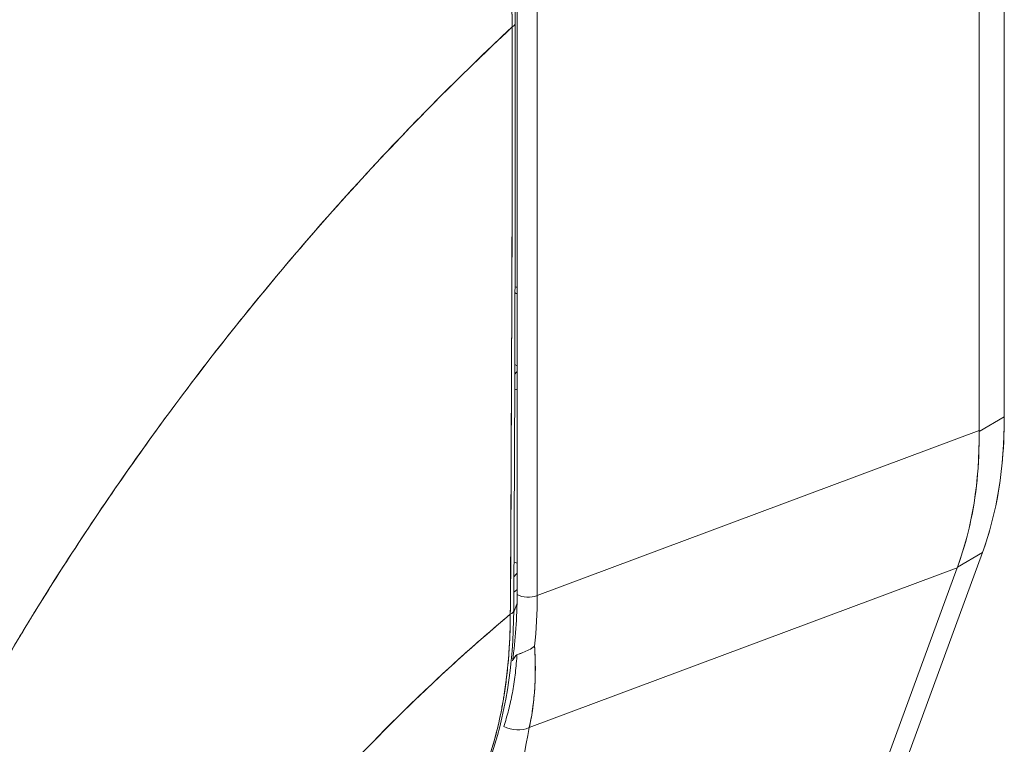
# Model space of a CAD drawing. Header units: inches. Extents: x 14 to 423, y 12 to 263.
# Tile 107 of 124: x 402.535 to 403.454, y 126.962 to 127.638. Entities that reach past the tile are written whole.
import ezdxf

# ---------------------------------------------------------------- set-up
doc = ezdxf.new("R2010")
doc.units = ezdxf.units.IN
doc.header["$LTSCALE"] = 26
doc.header["$MEASUREMENT"] = 0
doc.layers.add('Visible (ANSI)', color=7, linetype='Continuous', lineweight=5)

msp = doc.modelspace()

# ---------------------------------------------------------------- linework, layer by layer
at = {"layer": 'Visible (ANSI)'}
for p, q in [((403.45422, 127.26742), (403.45422, 127.91924)), ((403.45422, 127.91924), (403.45422, 127.26742)), ((403.43077, 127.25473), (403.43077, 127.90095)), ((403.43077, 127.90095), (403.43077, 127.25473)), ((402.99964, 127.10153), (402.99964, 127.66413)), ((403.01836, 127.66318), (403.01836, 127.10058)), ((403.01836, 127.10058), (403.01836, 127.66318)), ((403.01836, 127.49924), (403.01836, 127.49924)), ((403.01836, 127.44256), (403.01836, 127.44256)), ((402.99964, 127.31504), (402.99747, 127.31629)), ((403.45422, 127.26742), (403.43077, 127.25391)), ((403.43077, 127.25392), (403.45422, 127.26742)), ((403.01836, 127.10058), (403.43077, 127.25473)), ((403.43077, 127.25473), (403.01836, 127.10058)), ((403.43077, 127.25473), (403.43077, 127.25392)), ((403.17448, 126.43319), (403.43387, 127.1407)), ((403.43387, 127.1407), (403.41042, 127.1272)), ((403.01836, 127.1348), (403.01836, 127.1348)), ((403.01097, 126.97734), (403.41019, 127.12656)), ((403.41019, 127.12656), (403.01097, 126.97734)), ((403.41019, 127.12656), (403.15199, 126.42233)), ((403.41042, 127.1272), (403.41019, 127.12656)), ((403.37628, 127.11389), (403.37628, 127.11389)), ((403.37628, 127.11389), (403.37628, 127.11389)), ((403.36683, 127.11035), (403.36683, 127.11035)), ((402.99956, 127.09349), (402.99645, 127.08499)), ((403.00209, 127.10039), (403.00209, 127.10039)), ((403.22253, 127.05642), (403.22253, 127.05642))]:
    msp.add_line(p, q, dxfattribs=at)
msp.add_arc((403.00339, 127.39657), 0.01462, 246.85951, 255.1214, dxfattribs=at)
for centre, major_axis, ratio, start_param, end_param in [((402.98912, 127.6351), (0.00877, 0), 0.575662, 5.457894, 6.283184), ((402.98912, 127.6351), (0.00877, 0), 0.575662, 5.457894, 6.283184), ((403.00339, 127.39657), (-0.01462, 0), 0.575862, 1.167876, 1.311116), ((403.00339, 127.39657), (0.01462, 0), 0.575862, 4.309469, 4.452708), ((403.00339, 127.30093), (-0.0073, -0.01267), 0.578093, 4.296682, 4.538456), ((403.00339, 127.30093), (0.0073, 0.01267), 0.578093, 1.15509, 1.396864), ((403.00339, 127.30093), (0.01462, 0), 0.575862, 4.28979, 4.452708), ((403.09184, 127.47609), (0.25575, -0.44411), 0.578093, 0.450624, 0.787365), ((403.04705, 127.44835), (-0.28372, 0.42555), 0.607166, 3.553004, 3.890432), ((402.94135, 127.19185), (0.0467, -0.0811), 0.578093, 0.205431, 0.294022), ((402.94135, 127.19173), (0.0519, -0.09012), 0.578093, 0.065684, 0.131574), ((402.62533, 127.35211), (0.27682, -0.47265), 0.533037, 0.585326, 0.737546), ((403.00998, 127.10748), (0.01462, 0), 0.575862, 3.926992, 5.323254), ((403.00998, 127.10748), (-0.01462, 0), 0.575862, 0.785398, 2.181662), ((402.65317, 127.31295), (-0.2568, 0.45095), 0.575797, 3.816736, 3.931573), ((402.65317, 127.31295), (0.25681, -0.45094), 0.575805, 0.675135, 0.789973), ((402.98769, 127.08711), (0.00877, -0.00005), 0.57969, 5.407124, 6.283181), ((402.98769, 127.08711), (0.00877, -0.00005), 0.57969, 5.407124, 6.283181), ((402.99798, 126.99605), (-0.02372, 0.00717), 0.823045, 1.355679, 2.375041)]:
    msp.add_ellipse(centre, major_axis=major_axis, ratio=ratio, start_param=start_param, end_param=end_param, dxfattribs=at)
for points, knots in [([(402.62258, 128.2756), (402.5945, 128.24914), (402.56733, 128.22237), (402.54108, 128.19542), (402.51482, 128.16847), (402.48949, 128.14133), (402.46507, 128.11413), (402.44064, 128.08692), (402.41714, 128.05964), (402.39455, 128.0324), (402.37195, 128.00515), (402.35026, 127.97794), (402.32947, 127.95085), (402.30868, 127.92376), (402.28879, 127.89679), (402.26977, 127.87003), (402.25075, 127.84327), (402.2326, 127.81672), (402.21531, 127.79044), (402.19802, 127.76416), (402.18157, 127.73815), (402.16596, 127.71249), (402.15039, 127.68691), (402.13565, 127.66167), (402.12169, 127.63681)], [0, 0, 0, 0, 0.125051, 0.125051, 0.125051, 0.250106, 0.250106, 0.250106, 0.375161, 0.375161, 0.375161, 0.500216, 0.500216, 0.500216, 0.625271, 0.625271, 0.625271, 0.750326, 0.750326, 0.750326, 0.87538, 0.87538, 0.87538, 1, 1, 1, 1]), ([(402.12169, 127.63682), (402.13189, 127.65498), (402.14251, 127.67336), (402.15357, 127.69192), (402.17564, 127.72896), (402.19942, 127.76674), (402.22502, 127.80509), (402.25062, 127.84344), (402.27803, 127.88234), (402.30731, 127.92157), (402.3366, 127.9608), (402.36777, 128.00037), (402.40086, 128.03998), (402.43394, 128.07959), (402.46896, 128.11925), (402.50591, 128.15864), (402.54287, 128.19803), (402.58176, 128.23714), (402.62258, 128.2756)], [0, 0, 0, 0, 0.09109, 0.09109, 0.09109, 0.272872, 0.272872, 0.272872, 0.454654, 0.454654, 0.454654, 0.636436, 0.636436, 0.636436, 0.818218, 0.818218, 0.818218, 1, 1, 1, 1]), ([(402.99507, 127.63139), (402.99504, 127.63642), (402.99494, 127.64149), (402.99476, 127.6466), (402.99456, 127.65227), (402.99427, 127.65798), (402.99389, 127.66374), (402.99347, 127.67008), (402.99294, 127.67647), (402.9923, 127.68291), (402.99159, 127.68999), (402.99075, 127.69712), (402.98978, 127.70431), (402.98907, 127.70953), (402.98829, 127.71478), (402.98745, 127.72005), (402.98701, 127.72273), (402.98657, 127.72541), (402.9861, 127.72811), (402.98458, 127.73687), (402.98287, 127.74569), (402.98097, 127.75457), (402.97887, 127.76434), (402.97656, 127.77418), (402.97401, 127.78405), (402.97149, 127.79385), (402.96874, 127.8037), (402.96579, 127.81355), (402.96548, 127.81458), (402.96517, 127.81561), (402.96485, 127.81664), (402.96121, 127.82858), (402.95725, 127.84054), (402.953, 127.85249), (402.94825, 127.86581), (402.94313, 127.87912), (402.93765, 127.89236), (402.9355, 127.89758), (402.93328, 127.90279), (402.93102, 127.90798), (402.92686, 127.9175), (402.92252, 127.92699), (402.91801, 127.93641), (402.91082, 127.95144), (402.90318, 127.96632), (402.89513, 127.98099), (402.89167, 127.98729), (402.88814, 127.99356), (402.88453, 127.99978), (402.88052, 128.00669), (402.87643, 128.01355), (402.87225, 128.02034), (402.86523, 128.03175), (402.85797, 128.04298), (402.8505, 128.05401), (402.84379, 128.0639), (402.8369, 128.07363), (402.82986, 128.08316), (402.82928, 128.08395), (402.8287, 128.08473), (402.82812, 128.08551), (402.82231, 128.09332), (402.81639, 128.10101), (402.81037, 128.10856), (402.8044, 128.11605), (402.79833, 128.12339), (402.79218, 128.13059), (402.78662, 128.13709), (402.78099, 128.14347), (402.7753, 128.14972), (402.77155, 128.15383), (402.76777, 128.1579), (402.76397, 128.1619), (402.76254, 128.1634), (402.76111, 128.1649), (402.75967, 128.16639), (402.75487, 128.17135), (402.75004, 128.17623), (402.74517, 128.18101), (402.7407, 128.18538), (402.73621, 128.18968), (402.73169, 128.19388), (402.72754, 128.19775), (402.72336, 128.20155), (402.71916, 128.20528), (402.71527, 128.20873), (402.71137, 128.21211), (402.70745, 128.21543), (402.70385, 128.21848), (402.70024, 128.22147), (402.69661, 128.22441), (402.69593, 128.22496), (402.69526, 128.22551), (402.69458, 128.22605), (402.69193, 128.22818), (402.68928, 128.23028), (402.68662, 128.23235), (402.68363, 128.23467), (402.68064, 128.23696), (402.67764, 128.2392), (402.67502, 128.24117), (402.67239, 128.2431), (402.66976, 128.245), (402.66745, 128.24668), (402.66513, 128.24833), (402.66281, 128.24995), (402.66077, 128.25139), (402.65871, 128.25281), (402.65666, 128.2542), (402.65483, 128.25546), (402.65299, 128.25669), (402.65115, 128.25792), (402.64947, 128.25903), (402.6478, 128.26013), (402.64612, 128.26121), (402.64455, 128.26223), (402.64299, 128.26323), (402.64142, 128.26422), (402.63994, 128.26516), (402.63846, 128.26609), (402.63698, 128.26701), (402.63559, 128.26787), (402.6342, 128.26872), (402.63281, 128.26956), (402.63154, 128.27033), (402.63026, 128.2711), (402.62899, 128.27185), (402.62784, 128.27253), (402.62669, 128.27321), (402.62554, 128.27388), (402.62456, 128.27446), (402.62357, 128.27503), (402.62258, 128.2756)], [0, 0, 0, 0, 0.022163, 0.022163, 0.022163, 0.046721, 0.046721, 0.046721, 0.07375, 0.07375, 0.07375, 0.103441, 0.103441, 0.103441, 0.125, 0.125, 0.125, 0.135958, 0.135958, 0.135958, 0.171628, 0.171628, 0.171628, 0.210936, 0.210936, 0.210936, 0.25, 0.25, 0.25, 0.254076, 0.254076, 0.254076, 0.301415, 0.301415, 0.301415, 0.354208, 0.354208, 0.354208, 0.375, 0.375, 0.375, 0.413119, 0.413119, 0.413119, 0.473883, 0.473883, 0.473883, 0.5, 0.5, 0.5, 0.529014, 0.529014, 0.529014, 0.577715, 0.577715, 0.577715, 0.621414, 0.621414, 0.621414, 0.625, 0.625, 0.625, 0.66093, 0.66093, 0.66093, 0.696579, 0.696579, 0.696579, 0.728771, 0.728771, 0.728771, 0.75, 0.75, 0.75, 0.757976, 0.757976, 0.757976, 0.784626, 0.784626, 0.784626, 0.80904, 0.80904, 0.80904, 0.83151, 0.83151, 0.83151, 0.852308, 0.852308, 0.852308, 0.871433, 0.871433, 0.871433, 0.875, 0.875, 0.875, 0.888962, 0.888962, 0.888962, 0.904641, 0.904641, 0.904641, 0.918368, 0.918368, 0.918368, 0.930426, 0.930426, 0.930426, 0.941092, 0.941092, 0.941092, 0.950638, 0.950638, 0.950638, 0.959335, 0.959335, 0.959335, 0.967454, 0.967454, 0.967454, 0.975136, 0.975136, 0.975136, 0.982323, 0.982323, 0.982323, 0.988932, 0.988932, 0.988932, 0.994877, 0.994877, 0.994877, 1, 1, 1, 1]), ([(402.62258, 128.2756), (402.62912, 128.27185), (402.63657, 128.26736), (402.64441, 128.26232), (402.64749, 128.26034), (402.65063, 128.25827), (402.6538, 128.25614), (402.65968, 128.25219), (402.66567, 128.248), (402.67177, 128.24354), (402.6773, 128.23951), (402.68293, 128.23525), (402.68872, 128.23071), (402.69361, 128.22687), (402.6986, 128.22284), (402.70368, 128.21859), (402.71127, 128.21226), (402.71907, 128.20547), (402.72705, 128.19817), (402.73097, 128.19458), (402.73493, 128.19087), (402.73894, 128.18704), (402.74855, 128.17784), (402.75841, 128.16789), (402.7685, 128.1571), (402.77106, 128.15436), (402.77363, 128.15156), (402.77622, 128.14871), (402.78809, 128.13563), (402.80025, 128.12136), (402.81259, 128.10576), (402.81306, 128.10516), (402.81354, 128.10456), (402.81402, 128.10395), (402.82615, 128.08852), (402.83845, 128.0718), (402.85085, 128.05349), (402.85333, 128.04982), (402.85582, 128.04609), (402.85831, 128.04228), (402.86732, 128.02853), (402.87637, 128.01392), (402.88523, 127.99857), (402.89152, 127.98769), (402.89772, 127.97644), (402.90376, 127.96489), (402.9079, 127.95696), (402.91196, 127.9489), (402.91593, 127.94073), (402.92528, 127.92144), (402.93405, 127.9016), (402.94194, 127.8818), (402.94245, 127.88051), (402.94296, 127.87923), (402.94346, 127.87795), (402.9506, 127.85979), (402.957, 127.84172), (402.96269, 127.82364), (402.96623, 127.81239), (402.9695, 127.80113), (402.97249, 127.78987), (402.97442, 127.7826), (402.97624, 127.77532), (402.97793, 127.76807), (402.98203, 127.75056), (402.98539, 127.73325), (402.98797, 127.7167), (402.98863, 127.71248), (402.98923, 127.70832), (402.98979, 127.70421), (402.99137, 127.69263), (402.99255, 127.68149), (402.9934, 127.67086), (402.99451, 127.65679), (402.99503, 127.64358), (402.99507, 127.63139)], [0, 0, 0, 0, 0.065233, 0.065233, 0.065233, 0.090909, 0.090909, 0.090909, 0.138606, 0.138606, 0.138606, 0.181818, 0.181818, 0.181818, 0.218295, 0.218295, 0.218295, 0.272727, 0.272727, 0.272727, 0.299488, 0.299488, 0.299488, 0.363636, 0.363636, 0.363636, 0.379913, 0.379913, 0.379913, 0.454545, 0.454545, 0.454545, 0.457429, 0.457429, 0.457429, 0.530754, 0.530754, 0.530754, 0.545455, 0.545455, 0.545455, 0.598649, 0.598649, 0.598649, 0.636364, 0.636364, 0.636364, 0.662242, 0.662242, 0.662242, 0.723318, 0.723318, 0.723318, 0.727273, 0.727273, 0.727273, 0.783303, 0.783303, 0.783303, 0.818182, 0.818182, 0.818182, 0.840721, 0.840721, 0.840721, 0.895221, 0.895221, 0.895221, 0.909091, 0.909091, 0.909091, 0.94822, 0.94822, 0.94822, 1, 1, 1, 1]), ([(402.62876, 128.27738), (402.66983, 128.25379), (402.71133, 128.22179), (402.78692, 128.14783), (402.82219, 128.10546), (402.88432, 128.01441), (402.9119, 127.96459), (402.95598, 127.86377), (402.973, 127.81153), (402.99307, 127.71781), (402.99788, 127.67495), (402.99789, 127.6351)], [0, 0, 0, 0, 0.592261, 0.592261, 1.15937, 1.15937, 1.729253, 1.729253, 2.301395, 2.301395, 2.798391, 2.798391, 2.798391, 2.798391]), ([(402.99507, 127.63139), (402.9702, 127.60822), (402.94613, 127.58483), (402.92288, 127.56134), (402.89605, 127.53424), (402.8703, 127.507), (402.84563, 127.47979), (402.82096, 127.45259), (402.79736, 127.42541), (402.77481, 127.39841), (402.75226, 127.37141), (402.73076, 127.34458), (402.71029, 127.31805), (402.68981, 127.29152), (402.67036, 127.26529), (402.65188, 127.23947), (402.63341, 127.21364), (402.61591, 127.18822), (402.59935, 127.16329), (402.58278, 127.13835), (402.56715, 127.11391), (402.5524, 127.09003), (402.53765, 127.06615), (402.52378, 127.04283), (402.51073, 127.02013)], [0, 0, 0, 0, 0.110185, 0.110185, 0.110185, 0.237301, 0.237301, 0.237301, 0.364418, 0.364418, 0.364418, 0.491534, 0.491534, 0.491534, 0.618651, 0.618651, 0.618651, 0.745767, 0.745767, 0.745767, 0.872884, 0.872884, 0.872884, 1, 1, 1, 1]), ([(402.51073, 127.02013), (402.51244, 127.0231), (402.51416, 127.02608), (402.5159, 127.02907), (402.52872, 127.05118), (402.54233, 127.07386), (402.55676, 127.09706), (402.57119, 127.12025), (402.58645, 127.14397), (402.60258, 127.16814), (402.61871, 127.19231), (402.63572, 127.21694), (402.65365, 127.24194), (402.67157, 127.26693), (402.69042, 127.29231), (402.71022, 127.31796), (402.73001, 127.34361), (402.75076, 127.36954), (402.7725, 127.39564), (402.79423, 127.42174), (402.81695, 127.44801), (402.84067, 127.47431), (402.86439, 127.50061), (402.88911, 127.52696), (402.91484, 127.55319), (402.94058, 127.57942), (402.96732, 127.60554), (402.99507, 127.63139)], [0, 0, 0, 0, 0.016632, 0.016632, 0.016632, 0.139553, 0.139553, 0.139553, 0.262474, 0.262474, 0.262474, 0.385395, 0.385395, 0.385395, 0.508316, 0.508316, 0.508316, 0.631237, 0.631237, 0.631237, 0.754158, 0.754158, 0.754158, 0.877079, 0.877079, 0.877079, 1, 1, 1, 1]), ([(402.99507, 127.63139), (402.99498, 127.61976), (402.99493, 127.60736), (402.9949, 127.59441), (402.99488, 127.58606), (402.99487, 127.57749), (402.99487, 127.56873), (402.99487, 127.56598), (402.99487, 127.56322), (402.99487, 127.56044), (402.99488, 127.55016), (402.99489, 127.53963), (402.99491, 127.52891), (402.99492, 127.51921), (402.99494, 127.50934), (402.99494, 127.49931), (402.99494, 127.49903), (402.99494, 127.49875), (402.99494, 127.49847), (402.99495, 127.48954), (402.99495, 127.48048), (402.99495, 127.47125), (402.99494, 127.46244), (402.99493, 127.45348), (402.99492, 127.44433), (402.9949, 127.43685), (402.99488, 127.42924), (402.99486, 127.42146), (402.99483, 127.41203), (402.9948, 127.40236), (402.99476, 127.39251), (402.9947, 127.37577), (402.99462, 127.35854), (402.99454, 127.34109), (402.99453, 127.33909), (402.99452, 127.33708), (402.99451, 127.33507), (402.99443, 127.31923), (402.99436, 127.30328), (402.99429, 127.28729), (402.99425, 127.27774), (402.99421, 127.26817), (402.99418, 127.25864), (402.99416, 127.25413), (402.99414, 127.24963), (402.99413, 127.24514), (402.99411, 127.23953), (402.99409, 127.23394), (402.99407, 127.22837), (402.99403, 127.2175), (402.994, 127.20672), (402.99396, 127.19611), (402.99392, 127.18433), (402.99389, 127.17274), (402.99384, 127.16147), (402.99384, 127.16047), (402.99384, 127.15947), (402.99383, 127.15848), (402.99379, 127.1466), (402.99373, 127.13508), (402.99366, 127.12402), (402.99357, 127.10951), (402.99346, 127.0958), (402.99328, 127.08317)], [0, 0, 0, 0, 0.086854, 0.086854, 0.086854, 0.142857, 0.142857, 0.142857, 0.160393, 0.160393, 0.160393, 0.225332, 0.225332, 0.225332, 0.284072, 0.284072, 0.284072, 0.285714, 0.285714, 0.285714, 0.337995, 0.337995, 0.337995, 0.387858, 0.387858, 0.387858, 0.428571, 0.428571, 0.428571, 0.477903, 0.477903, 0.477903, 0.561799, 0.561799, 0.561799, 0.571429, 0.571429, 0.571429, 0.647398, 0.647398, 0.647398, 0.692793, 0.692793, 0.692793, 0.714286, 0.714286, 0.714286, 0.741164, 0.741164, 0.741164, 0.793671, 0.793671, 0.793671, 0.851961, 0.851961, 0.851961, 0.857143, 0.857143, 0.857143, 0.918923, 0.918923, 0.918923, 1, 1, 1, 1]), ([(402.99328, 127.08317), (402.99359, 127.1271), (402.99382, 127.17135), (402.99403, 127.21591), (402.9941, 127.23141), (402.99417, 127.24694), (402.99423, 127.2625), (402.99435, 127.28955), (402.99445, 127.31671), (402.99455, 127.34397), (402.99467, 127.37752), (402.99478, 127.41124), (402.99487, 127.44515), (402.9949, 127.45741), (402.99492, 127.46969), (402.99495, 127.482), (402.99504, 127.53141), (402.99508, 127.58121), (402.99507, 127.63139)], [0, 0, 0, 0, 0.247318, 0.247318, 0.247318, 0.333333, 0.333333, 0.333333, 0.482783, 0.482783, 0.482783, 0.666667, 0.666667, 0.666667, 0.733158, 0.733158, 0.733158, 1, 1, 1, 1]), ([(402.99963, 127.29278), (402.99898, 127.29288), (402.99835, 127.29301), (402.99774, 127.29316), (402.99762, 127.29319), (402.99751, 127.29322), (402.9974, 127.29325)], [0.662702, 0.662702, 0.662702, 0.662702, 0.75, 0.75, 0.75, 0.7665031, 0.7665031, 0.7665031, 0.7665031]), ([(403.45422, 127.26742), (403.45423, 127.25173), (403.45347, 127.23658), (403.45195, 127.22187), (403.45043, 127.20716), (403.44814, 127.19289), (403.44512, 127.17933), (403.4421, 127.16577), (403.43836, 127.15293), (403.43387, 127.1407)], [0, 0, 0, 0, 0.333333, 0.333333, 0.333333, 0.666667, 0.666667, 0.666667, 1, 1, 1, 1]), ([(403.43077, 127.25392), (403.43092, 127.23831), (403.43025, 127.22313), (403.42878, 127.20845), (403.42731, 127.19378), (403.42504, 127.17962), (403.42197, 127.16605), (403.41891, 127.15248), (403.41505, 127.1395), (403.41042, 127.1272)], [0, 0, 0, 0, 0.333333, 0.333333, 0.333333, 0.666667, 0.666667, 0.666667, 1, 1, 1, 1]), ([(403.43077, 127.25473), (403.43077, 127.25464), (403.43077, 127.25454), (403.43077, 127.25445), (403.43077, 127.25436), (403.43077, 127.25427), (403.43077, 127.25418), (403.43077, 127.25409), (403.43077, 127.254), (403.43077, 127.25391)], [0, 0, 0, 0, 0.333333, 0.333333, 0.333333, 0.666667, 0.666667, 0.666667, 1, 1, 1, 1]), ([(402.99964, 127.13097), (402.99903, 127.13113), (402.99843, 127.13133), (402.99784, 127.13155), (402.99746, 127.13169), (402.99708, 127.13184), (402.99671, 127.13201)], [0.6679116, 0.6679116, 0.6679116, 0.6679116, 0.75, 0.75, 0.75, 0.8038083, 0.8038083, 0.8038083, 0.8038083]), ([(402.99646, 127.08705), (402.99617, 127.03535), (402.98848, 126.98715), (402.95918, 126.90528), (402.93725, 126.87044), (402.90501, 126.84063), (402.90047, 126.83678), (402.89577, 126.83316)], [0, 0, 0, 0, 0.647404, 0.647404, 1.290908, 1.290908, 1.392446, 1.392446, 1.392446, 1.392446]), ([(402.53546, 126.50183), (402.54497, 126.52097), (402.55548, 126.54115), (402.56708, 126.56226), (402.57869, 126.58339), (402.5914, 126.60545), (402.6053, 126.62833), (402.6192, 126.65121), (402.63428, 126.6749), (402.65062, 126.69923), (402.66696, 126.72357), (402.68455, 126.74855), (402.70345, 126.77397), (402.72235, 126.7994), (402.74256, 126.82526), (402.76409, 126.85133), (402.78563, 126.87739), (402.80849, 126.90365), (402.83268, 126.92983), (402.85687, 126.956), (402.88238, 126.98208), (402.90917, 127.00775), (402.93596, 127.03343), (402.96403, 127.05868), (402.99328, 127.08317)], [0, 0, 0, 0, 0.124948, 0.124948, 0.124948, 0.249955, 0.249955, 0.249955, 0.374963, 0.374963, 0.374963, 0.49997, 0.49997, 0.49997, 0.624978, 0.624978, 0.624978, 0.749985, 0.749985, 0.749985, 0.874993, 0.874993, 0.874993, 1, 1, 1, 1]), ([(402.99328, 127.08317), (402.98484, 127.0761), (402.9765, 127.06897), (402.96826, 127.06179), (402.95357, 127.04899), (402.93921, 127.03601), (402.92518, 127.02291), (402.91115, 127.0098), (402.89746, 126.99657), (402.8841, 126.98325), (402.87075, 126.96994), (402.85774, 126.95654), (402.84508, 126.94311), (402.83241, 126.92967), (402.8201, 126.9162), (402.80813, 126.90273), (402.79617, 126.88926), (402.78455, 126.8758), (402.77329, 126.86237), (402.76203, 126.84895), (402.75111, 126.83557), (402.74055, 126.82226), (402.72999, 126.80896), (402.71977, 126.79573), (402.70991, 126.78261), (402.70004, 126.76949), (402.69052, 126.75648), (402.68134, 126.74361), (402.67216, 126.73074), (402.66331, 126.71801), (402.65481, 126.70544), (402.6463, 126.69287), (402.63812, 126.68048), (402.63027, 126.66827), (402.62242, 126.65606), (402.61489, 126.64404), (402.60768, 126.63223), (402.60046, 126.62042), (402.59357, 126.60883), (402.58697, 126.59746), (402.58037, 126.5861), (402.57408, 126.57496), (402.56808, 126.56408), (402.56208, 126.55319), (402.55637, 126.54255), (402.55094, 126.53217), (402.5455, 126.52179), (402.54035, 126.51168), (402.53546, 126.50183)], [0, 0, 0, 0, 0.036069, 0.036069, 0.036069, 0.100331, 0.100331, 0.100331, 0.164593, 0.164593, 0.164593, 0.228855, 0.228855, 0.228855, 0.293118, 0.293118, 0.293118, 0.35738, 0.35738, 0.35738, 0.421642, 0.421642, 0.421642, 0.485904, 0.485904, 0.485904, 0.550166, 0.550166, 0.550166, 0.614429, 0.614429, 0.614429, 0.678691, 0.678691, 0.678691, 0.742953, 0.742953, 0.742953, 0.807215, 0.807215, 0.807215, 0.871477, 0.871477, 0.871477, 0.93574, 0.93574, 0.93574, 1, 1, 1, 1]), ([(402.89578, 126.83316), (402.89612, 126.83343), (402.89646, 126.83369), (402.89681, 126.83396), (402.89704, 126.83415), (402.89728, 126.83433), (402.89752, 126.83452), (402.90182, 126.83793), (402.906, 126.84154), (402.91006, 126.84535), (402.91458, 126.8496), (402.91895, 126.85411), (402.92315, 126.85886), (402.92728, 126.86353), (402.93125, 126.86844), (402.93505, 126.87358), (402.93606, 126.87494), (402.93705, 126.87631), (402.93803, 126.8777), (402.94069, 126.88147), (402.94326, 126.88535), (402.94575, 126.88934), (402.94906, 126.89468), (402.95222, 126.90022), (402.95521, 126.90596), (402.95812, 126.91153), (402.96087, 126.91729), (402.96346, 126.92323), (402.96511, 126.92702), (402.9667, 126.93088), (402.96822, 126.93481), (402.96901, 126.93684), (402.96977, 126.93888), (402.97052, 126.94094), (402.97263, 126.94674), (402.97459, 126.9527), (402.97642, 126.95879), (402.97806, 126.96428), (402.97959, 126.96988), (402.981, 126.97559), (402.98231, 126.9809), (402.98351, 126.9863), (402.98461, 126.9918), (402.98542, 126.99581), (402.98617, 126.99988), (402.98687, 127.00399), (402.98713, 127.00553), (402.98738, 127.00708), (402.98763, 127.00863), (402.98854, 127.01443), (402.98934, 127.02031), (402.99003, 127.02628), (402.99074, 127.03239), (402.99134, 127.03858), (402.99181, 127.04485), (402.9923, 127.05127), (402.99267, 127.05777), (402.99291, 127.06434), (402.99315, 127.07055), (402.99327, 127.07682), (402.99328, 127.08317)], [0.5512874, 0.5512874, 0.5512874, 0.5512874, 0.553815, 0.553815, 0.553815, 0.5555556, 0.5555556, 0.5555556, 0.5873197, 0.5873197, 0.5873197, 0.6226959, 0.6226959, 0.6226959, 0.6574867, 0.6574867, 0.6574867, 0.6666667, 0.6666667, 0.6666667, 0.6915609, 0.6915609, 0.6915609, 0.7248127, 0.7248127, 0.7248127, 0.7571311, 0.7571311, 0.7571311, 0.7777778, 0.7777778, 0.7777778, 0.7883997, 0.7883997, 0.7883997, 0.8183588, 0.8183588, 0.8183588, 0.845378, 0.845378, 0.845378, 0.870503, 0.870503, 0.870503, 0.8888889, 0.8888889, 0.8888889, 0.8957748, 0.8957748, 0.8957748, 0.9214813, 0.9214813, 0.9214813, 0.9477805, 0.9477805, 0.9477805, 0.9746573, 0.9746573, 0.9746573, 1, 1, 1, 1]), ([(402.99328, 127.08317), (402.99325, 127.07187), (402.99286, 127.05969), (402.99198, 127.04724), (402.99144, 127.03968), (402.99072, 127.03201), (402.98981, 127.02436), (402.98913, 127.01873), (402.98835, 127.01311), (402.98745, 127.00749), (402.98525, 126.99374), (402.98235, 126.97999), (402.97852, 126.96611), (402.97829, 126.96526), (402.97805, 126.96441), (402.97781, 126.96355), (402.97418, 126.95077), (402.96973, 126.9379), (402.96441, 126.92543), (402.96123, 126.91798), (402.95774, 126.91066), (402.95396, 126.90358), (402.95104, 126.89813), (402.94795, 126.8928), (402.9447, 126.88768), (402.93694, 126.8754), (402.9283, 126.86427), (402.91943, 126.85476), (402.91915, 126.85447), (402.91887, 126.85417), (402.91859, 126.85388), (402.91109, 126.84593), (402.90347, 126.8391), (402.89578, 126.83316)], [0, 0, 0, 0, 0.0478542, 0.0478542, 0.0478542, 0.0769231, 0.0769231, 0.0769231, 0.0983166, 0.0983166, 0.0983166, 0.1506385, 0.1506385, 0.1506385, 0.1538462, 0.1538462, 0.1538462, 0.2019809, 0.2019809, 0.2019809, 0.2307692, 0.2307692, 0.2307692, 0.2529487, 0.2529487, 0.2529487, 0.3060298, 0.3060298, 0.3060298, 0.3076923, 0.3076923, 0.3076923, 0.3525208, 0.3525208, 0.3525208, 0.3525208]), ([(402.99946, 127.04531), (403.00116, 127.04598), (403.00302, 127.04668), (403.00493, 127.04743), (403.00684, 127.04818), (403.00879, 127.04898), (403.01068, 127.04996), (403.01256, 127.05094), (403.01436, 127.05211), (403.01592, 127.05335)], [0, 0, 0, 0, 0.333333, 0.333333, 0.333333, 0.666667, 0.666667, 0.666667, 1, 1, 1, 1]), ([(403.01592, 127.05335), (403.01437, 127.0521), (403.01255, 127.05093), (403.01066, 127.04995), (403.00878, 127.04897), (403.00683, 127.04818), (403.00491, 127.04743), (403.00405, 127.04709), (403.00319, 127.04676), (403.00236, 127.04644), (403.00135, 127.04605), (403.00037, 127.04568), (402.99946, 127.04531)], [0, 0, 0, 0, 0.333333, 0.333333, 0.333333, 0.666667, 0.666667, 0.666667, 0.817044, 0.817044, 0.817044, 1, 1, 1, 1]), ([(403.01592, 127.05335), (403.0161, 127.05055), (403.01625, 127.04776), (403.01636, 127.045), (403.01661, 127.0389), (403.01668, 127.03291), (403.01657, 127.02704), (403.01657, 127.02686), (403.01657, 127.02667), (403.01656, 127.02649), (403.01645, 127.0208), (403.01617, 127.01522), (403.01573, 127.00975), (403.0155, 127.00684), (403.01522, 127.00396), (403.0149, 127.00111), (403.01459, 126.99844), (403.01425, 126.99579), (403.01386, 126.99317), (403.01307, 126.98777), (403.0121, 126.98249), (403.01097, 126.97734)], [0, 0, 0, 0, 0.10182, 0.10182, 0.10182, 0.326366, 0.326366, 0.326366, 0.333333, 0.333333, 0.333333, 0.550921, 0.550921, 0.550921, 0.666667, 0.666667, 0.666667, 0.775448, 0.775448, 0.775448, 1, 1, 1, 1]), ([(403.01097, 126.97734), (403.01265, 126.98498), (403.01396, 126.99291), (403.0149, 127.00111), (403.01583, 127.00931), (403.01639, 127.01778), (403.01656, 127.0265), (403.01673, 127.03521), (403.01652, 127.04417), (403.01592, 127.05335)], [0, 0, 0, 0, 0.3333333, 0.3333333, 0.3333333, 0.6666667, 0.6666667, 0.6666667, 0.9999953, 0.9999953, 0.9999953, 0.9999953]), ([(402.98715, 126.97851), (402.9888, 126.98344), (402.99029, 126.9885), (402.99162, 126.99368), (402.99296, 126.99888), (402.99414, 127.00421), (402.99516, 127.00966), (402.99618, 127.01513), (402.99705, 127.02072), (402.99775, 127.02642), (402.99846, 127.03215), (402.999, 127.03799), (402.99938, 127.04394), (402.99941, 127.0444), (402.99943, 127.04485), (402.99946, 127.04531)], [0, 0, 0, 0, 0.243497, 0.243497, 0.243497, 0.488085, 0.488085, 0.488085, 0.733901, 0.733901, 0.733901, 0.981098, 0.981098, 0.981098, 1, 1, 1, 1]), ([(402.99946, 127.04531), (402.99882, 127.04491), (402.99825, 127.04444), (402.99775, 127.04387), (402.99726, 127.0433), (402.99684, 127.04262), (402.99643, 127.04191), (402.99603, 127.0412), (402.99563, 127.04046), (402.99526, 127.03967)], [0, 0, 0, 0, 0.333333, 0.333333, 0.333333, 0.666667, 0.666667, 0.666667, 1, 1, 1, 1]), ([(403.00061, 126.43869), (402.99848, 126.49132), (402.99672, 126.54185), (402.99485, 126.58999), (402.99298, 126.63813), (402.99101, 126.68388), (402.99037, 126.7281), (402.98974, 126.77232), (402.99044, 126.815), (402.99374, 126.8565), (402.99703, 126.898), (403.00291, 126.93832), (403.01097, 126.97734)], [0, 0, 0, 0, 0.25, 0.25, 0.25, 0.5, 0.5, 0.5, 0.75, 0.75, 0.75, 1, 1, 1, 1])]:
    msp.add_open_spline(points, degree=3, knots=knots, dxfattribs=at)
for points in [[(402.99789, 127.6351), (402.99794, 127.45211), (402.99752, 127.26941), (402.99646, 127.08705)], [(402.99252, 127.05569), (402.9925, 127.05549), (402.99249, 127.0553), (402.99247, 127.0551)], [(402.99249, 127.05537), (402.9925, 127.05548), (402.99251, 127.05559), (402.99251, 127.05569)]]:
    msp.add_open_spline(points, degree=3, dxfattribs=at)

doc.saveas('drawing.dxf')
